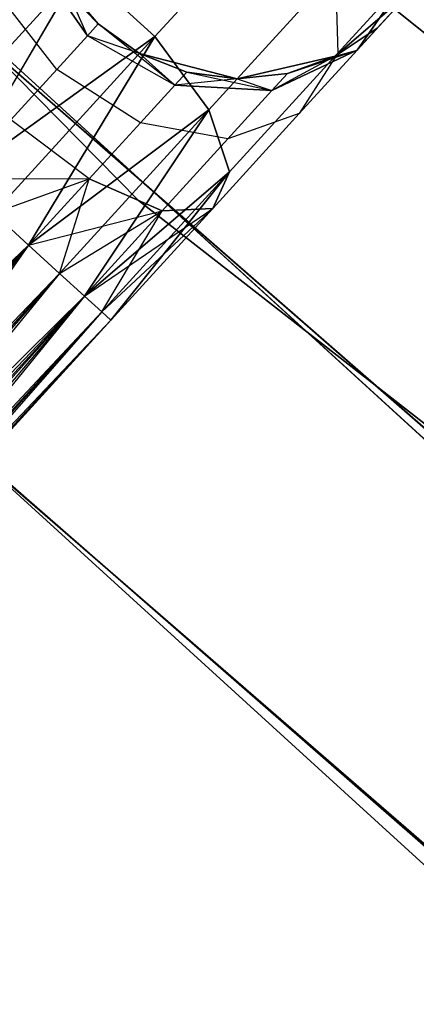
# Model space of a CAD drawing. Extents: x -91 to 91, y -91 to 262.
# Tile 25 of 256: x -41.79 to -39.9, y -50.06 to -45.38. Entities that reach past the tile are written whole.
import ezdxf

# ---------------------------------------------------------------- set-up
doc = ezdxf.new("R2010")
doc.units = 0
doc.header["$LTSCALE"] = 25.4
doc.layers.get('0').update_dxf_attribs({"linetype": 'CONTINUOUS'})

# ---------------------------------------------------------------- blocks, each defined once
blk = doc.blocks.new('ETE0_STL_1')
at = {"color": 0}
for p, q in [((-46.9069, -40.4666, 327.5076), (-41.2237, -46.243, 327.5076)), ((-41.2237, -46.243, 328.5076), (-46.9069, -40.4666, 328.5076)), ((-46.9069, -40.4666, 327.5076), (-41.2237, -46.243, 327.5076)), ((-41.2237, -46.243, 328.5076), (-46.9069, -40.4666, 328.5076)), ((-38.6948, -48.4429, 330.5076), (-44.6868, -42.9777, 330.5076)), ((-44.6868, -42.9777, 321.0076), (-38.6948, -48.4429, 321.0076)), ((-44.6868, -42.9777, 321.0076), (-38.6948, -48.4429, 321.0076)), ((-38.6948, -48.4429, 330.5076), (-44.6868, -42.9777, 330.5076)), ((-43.733, -43.9479, 159.5), (-37.6225, -49.2803, 159.5)), ((-37.6225, -49.2803, 169), (-43.733, -43.9479, 169)), ((-37.6225, -49.2803, 169), (-43.733, -43.9479, 169)), ((-43.733, -43.9479, 159.5), (-37.6225, -49.2803, 159.5)), ((-45.768, -44.0175, 330.5076), (-39.631, -49.6149, 330.5076)), ((-39.631, -49.6149, 321.0076), (-45.768, -44.0175, 321.0076)), ((-45.768, -44.0175, 330.5076), (-39.631, -49.6149, 330.5076)), ((-39.631, -49.6149, 321.0076), (-45.768, -44.0175, 321.0076)), ((-40.4955, -44.7514, 319.9068), (-41.1453, -45.4634, 319.2628)), ((-40.4955, -44.7514, 319.9068), (-41.1453, -45.4634, 319.2628)), ((-41.1453, -45.4634, 170.7524), (-40.4955, -44.7514, 170.1084)), ((-41.1453, -45.4634, 170.7524), (-40.4955, -44.7514, 170.1084)), ((-38.5328, -50.4725, 159.5), (-44.7911, -45.0112, 159.5)), ((-44.7911, -45.0112, 169), (-38.5328, -50.4725, 169)), ((-38.5328, -50.4725, 159.5), (-44.7911, -45.0112, 159.5)), ((-44.7911, -45.0112, 169), (-38.5328, -50.4725, 169)), ((-41.7376, -45.068, 321.5811), (-41.4656, -45.4594, 321.6249)), ((-41.4143, -45.4032, 322.0076), (-41.7376, -45.068, 321.5811)), ((-41.4143, -45.4032, 322.0076), (-41.7376, -45.068, 321.5811)), ((-41.7376, -45.068, 321.5811), (-41.4656, -45.4594, 321.6249)), ((-41.4656, -45.4594, 168.3903), (-41.7376, -45.068, 168.4341)), ((-41.4656, -45.4594, 168.3903), (-41.7376, -45.068, 168.4341)), ((-44.6537, -45.1475, 158.5), (-38.3787, -50.5898, 158.5)), ((-38.3787, -50.5898, 159.5), (-44.6537, -45.1475, 159.5)), ((-44.6537, -45.1475, 158.5), (-38.3787, -50.5898, 158.5)), ((-38.3787, -50.5898, 159.5), (-44.6537, -45.1475, 159.5)), ((-41.4988, -45.1407, 319.2628), (-42.2652, -45.9805, 319.0367)), ((-41.4988, -45.1407, 319.2628), (-42.2652, -45.9805, 319.0367)), ((-42.2652, -45.9805, 170.9785), (-41.4988, -45.1407, 170.7524)), ((-42.2652, -45.9805, 170.9785), (-41.4988, -45.1407, 170.7524)), ((-41.4988, -45.1407, 319.2628), (-42.0884, -46.1419, 319.0076)), ((-41.4988, -45.1407, 319.2628), (-42.0884, -46.1419, 319.0076)), ((-42.0884, -46.1419, 171.0076), (-41.4988, -45.1407, 170.7524)), ((-42.0884, -46.1419, 171.0076), (-41.4988, -45.1407, 170.7524)), ((-41.4988, -45.1407, 319.2628), (-41.1453, -45.4634, 319.2628)), ((-41.4988, -45.1407, 319.2628), (-41.1453, -45.4634, 319.2628)), ((-41.1453, -45.4634, 170.7524), (-41.4988, -45.1407, 170.7524)), ((-41.1453, -45.4634, 170.7524), (-41.4988, -45.1407, 170.7524)), ((-40.2885, -45.1533, 320.0641), (-40.8896, -45.8119, 319.4683)), ((-40.2885, -45.1533, 320.0641), (-40.8896, -45.8119, 319.4683)), ((-40.8896, -45.8119, 170.5469), (-40.2885, -45.1533, 169.9511)), ((-40.8896, -45.8119, 170.5469), (-40.2885, -45.1533, 169.9511)), ((-40.2885, -45.1533, 320.0641), (-40.2754, -45.5423, 320.3427)), ((-40.2885, -45.1533, 320.0641), (-40.2754, -45.5423, 320.3427)), ((-40.2885, -45.1533, 169.9511), (-40.2754, -45.5423, 169.6726)), ((-40.2885, -45.1533, 169.9511), (-40.2754, -45.5423, 169.6726)), ((-39.9314, -45.1653, 321.1065), (-40.2754, -45.5423, 320.3427)), ((-39.9314, -45.1653, 321.1065), (-40.2754, -45.5423, 320.3427)), ((-40.2754, -45.5423, 169.6726), (-39.9314, -45.1653, 168.9087)), ((-40.2754, -45.5423, 169.6726), (-39.9314, -45.1653, 168.9087)), ((-40.1847, -45.5285, 321.2884), (-39.9314, -45.1653, 321.1065)), ((-40.1847, -45.5285, 321.2884), (-39.9314, -45.1653, 321.1065)), ((-39.9314, -45.1653, 168.9087), (-40.1847, -45.5285, 168.7269)), ((-39.9314, -45.1653, 168.9087), (-40.1847, -45.5285, 168.7269)), ((-41.6118, -45.6196, 321.3005), (-41.9004, -45.2465, 321.2195)), ((-41.6118, -45.6196, 321.3005), (-41.9004, -45.2465, 321.2195)), ((-41.6118, -45.6196, 168.7147), (-41.9004, -45.2465, 168.7957)), ((-41.6118, -45.6196, 168.7147), (-41.9004, -45.2465, 168.7957)), ((-41.5715, -45.2204, 327.5076), (-41.4143, -45.4032, 327.5076)), ((-41.4143, -45.4032, 163.5076), (-41.5715, -45.2204, 163.5076)), ((-41.5715, -45.2204, 322.0076), (-41.4143, -45.4032, 322.0076)), ((-41.5715, -45.2204, 327.5076), (-41.4143, -45.4032, 327.5076)), ((-41.5715, -45.2204, 322.0076), (-41.4143, -45.4032, 322.0076)), ((-41.4656, -45.4594, 168.3903), (-41.5715, -45.2204, 168.0076)), ((-41.5715, -45.2204, 168.0076), (-41.4143, -45.4032, 168.0076)), ((-41.4656, -45.4594, 168.3903), (-41.5715, -45.2204, 168.0076)), ((-41.5715, -45.2204, 168.0076), (-41.4143, -45.4032, 168.0076)), ((-41.4143, -45.4032, 163.5076), (-41.5715, -45.2204, 163.5076)), ((-40.2886, -45.5568, 327.5076), (-39.9257, -45.2447, 327.5076)), ((-39.9257, -45.2447, 163.5076), (-40.2886, -45.5568, 163.5076)), ((-40.2886, -45.5568, 327.5076), (-39.9257, -45.2447, 327.5076)), ((-39.9257, -45.2447, 163.5076), (-40.2886, -45.5568, 163.5076)), ((-39.9257, -45.2447, 322.0076), (-40.1847, -45.5285, 321.2884)), ((-39.9257, -45.2447, 322.0076), (-40.1847, -45.5285, 321.2884)), ((-40.1847, -45.5285, 168.7269), (-39.9257, -45.2447, 168.0076)), ((-40.1847, -45.5285, 168.7269), (-39.9257, -45.2447, 168.0076)), ((-35.7327, -48.7786, 164.5076), (-40.1011, -45.2556, 164.5076)), ((-40.1011, -45.2556, 162.5076), (-35.7327, -48.7786, 162.5076)), ((-40.1011, -45.2556, 162.5076), (-35.7327, -48.7786, 162.5076)), ((-35.7327, -48.7786, 164.5076), (-40.1011, -45.2556, 164.5076)), ((-40.0882, -45.4228, 322.0076), (-39.9257, -45.2447, 327.5076)), ((-40.0882, -45.4228, 322.0076), (-39.9257, -45.2447, 327.5076)), ((-39.9257, -45.2447, 163.5076), (-40.0882, -45.4228, 168.0076)), ((-39.9257, -45.2447, 163.5076), (-40.0882, -45.4228, 168.0076)), ((-41.4656, -45.4594, 321.6249), (-41.4143, -45.4032, 322.0076)), ((-41.4656, -45.4594, 321.6249), (-41.4143, -45.4032, 322.0076)), ((-41.4143, -45.4032, 168.0076), (-41.4656, -45.4594, 168.3903)), ((-41.4143, -45.4032, 168.0076), (-41.4656, -45.4594, 168.3903)), ((-41.4143, -45.4032, 327.5076), (-41.218, -45.5431, 327.5076)), ((-41.218, -45.5431, 163.5076), (-41.4143, -45.4032, 163.5076)), ((-41.4143, -45.4032, 322.0076), (-41.4143, -45.4032, 327.5076)), ((-41.4143, -45.4032, 322.0076), (-41.4143, -45.4032, 327.5076)), ((-41.4143, -45.4032, 322.0076), (-41.218, -45.5431, 322.0076)), ((-41.4143, -45.4032, 327.5076), (-41.218, -45.5431, 327.5076)), ((-41.4143, -45.4032, 322.0076), (-41.218, -45.5431, 322.0076)), ((-41.4143, -45.4032, 168.0076), (-41.218, -45.5431, 168.0076)), ((-41.051, -45.6945, 168.4341), (-41.4143, -45.4032, 168.0076)), ((-41.051, -45.6945, 168.4341), (-41.4143, -45.4032, 168.0076)), ((-41.4143, -45.4032, 168.0076), (-41.218, -45.5431, 168.0076)), ((-41.4143, -45.4032, 168.0076), (-41.4143, -45.4032, 163.5076)), ((-41.218, -45.5431, 163.5076), (-41.4143, -45.4032, 163.5076)), ((-41.4143, -45.4032, 168.0076), (-41.4143, -45.4032, 163.5076)), ((-40.2886, -45.5568, 322.0076), (-40.0882, -45.4228, 322.0076)), ((-40.0882, -45.4228, 322.0076), (-40.2886, -45.5568, 327.5076)), ((-40.0882, -45.4228, 322.0076), (-40.2886, -45.5568, 327.5076)), ((-40.2886, -45.5568, 322.0076), (-40.0882, -45.4228, 322.0076)), ((-40.2886, -45.5568, 168.0076), (-40.0882, -45.4228, 168.0076)), ((-40.0882, -45.4228, 168.0076), (-40.2886, -45.5568, 163.5076)), ((-40.0882, -45.4228, 168.0076), (-40.2886, -45.5568, 163.5076)), ((-40.2886, -45.5568, 168.0076), (-40.0882, -45.4228, 168.0076)), ((-40.0882, -45.4228, 322.0076), (-40.1847, -45.5285, 321.2884)), ((-40.0882, -45.4228, 322.0076), (-40.1847, -45.5285, 321.2884)), ((-40.1847, -45.5285, 168.7269), (-40.0882, -45.4228, 168.0076)), ((-40.1847, -45.5285, 168.7269), (-40.0882, -45.4228, 168.0076)), ((-41.1453, -45.4634, 319.2628), (-42.0884, -46.1419, 319.0076)), ((-41.1453, -45.4634, 319.2628), (-42.0884, -46.1419, 319.0076)), ((-42.0884, -46.1419, 171.0076), (-41.1453, -45.4634, 170.7524)), ((-42.0884, -46.1419, 171.0076), (-41.1453, -45.4634, 170.7524)), ((-41.1453, -45.4634, 319.2628), (-41.9117, -46.3032, 319.0367)), ((-41.1453, -45.4634, 319.2628), (-41.9117, -46.3032, 319.0367)), ((-41.9117, -46.3032, 170.9785), (-41.1453, -45.4634, 170.7524)), ((-41.9117, -46.3032, 170.9785), (-41.1453, -45.4634, 170.7524)), ((-41.1453, -45.4634, 319.2628), (-41.7452, -46.4551, 319.1222)), ((-41.1453, -45.4634, 319.2628), (-41.7452, -46.4551, 319.1222)), ((-41.7452, -46.4551, 170.8931), (-41.1453, -45.4634, 170.7524)), ((-41.7452, -46.4551, 170.8931), (-41.1453, -45.4634, 170.7524)), ((-41.6118, -45.6196, 321.3005), (-41.4656, -45.4594, 321.6249)), ((-41.6118, -45.6196, 321.3005), (-41.4656, -45.4594, 321.6249)), ((-41.4656, -45.4594, 168.3903), (-41.6118, -45.6196, 168.7147)), ((-41.4656, -45.4594, 168.3903), (-41.6118, -45.6196, 168.7147)), ((-41.051, -45.6945, 321.5811), (-41.4656, -45.4594, 321.6249)), ((-41.051, -45.6945, 321.5811), (-41.4656, -45.4594, 321.6249)), ((-41.218, -45.5431, 322.0076), (-41.4656, -45.4594, 321.6249)), ((-41.218, -45.5431, 322.0076), (-41.4656, -45.4594, 321.6249)), ((-41.051, -45.6945, 168.4341), (-41.4656, -45.4594, 168.3903)), ((-41.051, -45.6945, 168.4341), (-41.4656, -45.4594, 168.3903)), ((-41.1453, -45.4634, 319.2628), (-40.8896, -45.8119, 319.4683)), ((-41.1453, -45.4634, 319.2628), (-40.8896, -45.8119, 319.4683)), ((-40.8896, -45.8119, 170.5469), (-41.1453, -45.4634, 170.7524)), ((-40.8896, -45.8119, 170.5469), (-41.1453, -45.4634, 170.7524)), ((-40.5887, -45.7194, 321.4596), (-40.1847, -45.5285, 321.2884)), ((-40.5887, -45.7194, 321.4596), (-40.1847, -45.5285, 321.2884)), ((-40.1847, -45.5285, 168.7269), (-40.5887, -45.7194, 168.5556)), ((-40.1847, -45.5285, 168.7269), (-40.5887, -45.7194, 168.5556)), ((-40.5153, -45.6389, 168.0076), (-40.1847, -45.5285, 168.7269)), ((-40.5153, -45.6389, 168.0076), (-40.1847, -45.5285, 168.7269)), ((-40.1847, -45.5285, 321.2884), (-40.4593, -45.8294, 320.6786)), ((-40.1847, -45.5285, 321.2884), (-40.4593, -45.8294, 320.6786)), ((-40.4593, -45.8294, 169.3366), (-40.1847, -45.5285, 168.7269)), ((-40.4593, -45.8294, 169.3366), (-40.1847, -45.5285, 168.7269)), ((-40.2886, -45.5568, 322.0076), (-40.1847, -45.5285, 321.2884)), ((-40.2886, -45.5568, 322.0076), (-40.1847, -45.5285, 321.2884)), ((-40.2886, -45.5568, 168.0076), (-40.1847, -45.5285, 168.7269)), ((-40.2886, -45.5568, 168.0076), (-40.1847, -45.5285, 168.7269)), ((-41.218, -45.5431, 327.5076), (-40.755, -45.6645, 327.5076)), ((-40.755, -45.6645, 163.5076), (-41.218, -45.5431, 163.5076)), ((-41.218, -45.5431, 322.0076), (-41.218, -45.5431, 327.5076)), ((-41.218, -45.5431, 322.0076), (-41.218, -45.5431, 327.5076)), ((-41.218, -45.5431, 322.0076), (-40.9938, -45.6319, 322.0076)), ((-40.9938, -45.6319, 322.0076), (-41.218, -45.5431, 327.5076)), ((-40.9938, -45.6319, 322.0076), (-41.218, -45.5431, 327.5076)), ((-41.218, -45.5431, 327.5076), (-40.755, -45.6645, 327.5076)), ((-41.218, -45.5431, 322.0076), (-40.9938, -45.6319, 322.0076)), ((-41.218, -45.5431, 322.0076), (-41.051, -45.6945, 321.5811)), ((-41.218, -45.5431, 322.0076), (-41.051, -45.6945, 321.5811)), ((-41.218, -45.5431, 168.0076), (-41.051, -45.6945, 168.4341)), ((-41.218, -45.5431, 168.0076), (-41.051, -45.6945, 168.4341)), ((-41.218, -45.5431, 168.0076), (-40.9938, -45.6319, 168.0076)), ((-40.9938, -45.6319, 168.0076), (-41.218, -45.5431, 163.5076)), ((-40.755, -45.6645, 163.5076), (-41.218, -45.5431, 163.5076)), ((-40.9938, -45.6319, 168.0076), (-41.218, -45.5431, 163.5076)), ((-41.218, -45.5431, 168.0076), (-40.9938, -45.6319, 168.0076)), ((-41.218, -45.5431, 168.0076), (-41.218, -45.5431, 163.5076)), ((-41.218, -45.5431, 168.0076), (-41.218, -45.5431, 163.5076)), ((-40.2754, -45.5423, 320.3427), (-40.7904, -46.1066, 319.8322)), ((-40.2754, -45.5423, 320.3427), (-40.7904, -46.1066, 319.8322)), ((-40.7904, -46.1066, 170.183), (-40.2754, -45.5423, 169.6726)), ((-40.7904, -46.1066, 170.183), (-40.2754, -45.5423, 169.6726)), ((-40.755, -45.6645, 327.5076), (-40.2886, -45.5568, 327.5076)), ((-40.2886, -45.5568, 163.5076), (-40.755, -45.6645, 163.5076)), ((-40.755, -45.6645, 327.5076), (-40.2886, -45.5568, 327.5076)), ((-40.2886, -45.5568, 163.5076), (-40.755, -45.6645, 163.5076)), ((-40.2886, -45.5568, 322.0076), (-40.5887, -45.7194, 321.4596)), ((-40.2886, -45.5568, 322.0076), (-40.5887, -45.7194, 321.4596)), ((-40.5153, -45.6389, 322.0076), (-40.2886, -45.5568, 327.5076)), ((-40.5153, -45.6389, 322.0076), (-40.2886, -45.5568, 322.0076)), ((-40.5153, -45.6389, 322.0076), (-40.2886, -45.5568, 327.5076)), ((-40.5153, -45.6389, 322.0076), (-40.2886, -45.5568, 322.0076)), ((-40.5153, -45.6389, 168.0076), (-40.2886, -45.5568, 168.0076)), ((-40.2886, -45.5568, 163.5076), (-40.5153, -45.6389, 168.0076)), ((-40.5153, -45.6389, 168.0076), (-40.2886, -45.5568, 168.0076)), ((-40.2886, -45.5568, 163.5076), (-40.5153, -45.6389, 168.0076)), ((-40.2754, -45.5423, 320.3427), (-40.4593, -45.8294, 320.6786)), ((-40.2754, -45.5423, 320.3427), (-40.4593, -45.8294, 320.6786)), ((-40.2754, -45.5423, 169.6726), (-40.4593, -45.8294, 169.3366)), ((-40.2754, -45.5423, 169.6726), (-40.4593, -45.8294, 169.3366)), ((-40.2886, -45.5568, 322.0076), (-40.2886, -45.5568, 327.5076)), ((-40.2886, -45.5568, 322.0076), (-40.2886, -45.5568, 327.5076)), ((-40.2886, -45.5568, 168.0076), (-40.2886, -45.5568, 163.5076)), ((-40.2886, -45.5568, 168.0076), (-40.2886, -45.5568, 163.5076)), ((-41.8305, -45.8592, 321.0837), (-41.6118, -45.6196, 321.3005)), ((-41.8305, -45.8592, 321.0837), (-41.6118, -45.6196, 321.3005)), ((-41.6118, -45.6196, 168.7147), (-41.8305, -45.8592, 168.9315)), ((-41.6118, -45.6196, 168.7147), (-41.8305, -45.8592, 168.9315)), ((-41.2139, -45.873, 321.2195), (-41.6118, -45.6196, 321.3005)), ((-41.2139, -45.873, 321.2195), (-41.6118, -45.6196, 321.3005)), ((-41.2139, -45.873, 168.7957), (-41.6118, -45.6196, 168.7147)), ((-41.2139, -45.873, 168.7957), (-41.6118, -45.6196, 168.7147)), ((-40.9938, -45.6319, 322.0076), (-41.051, -45.6945, 321.5811)), ((-40.9938, -45.6319, 322.0076), (-41.051, -45.6945, 321.5811)), ((-40.9938, -45.6319, 168.0076), (-41.051, -45.6945, 168.4341)), ((-40.9938, -45.6319, 168.0076), (-41.051, -45.6945, 168.4341)), ((-40.9938, -45.6319, 322.0076), (-40.755, -45.6645, 327.5076)), ((-40.9938, -45.6319, 322.0076), (-40.755, -45.6645, 322.0076)), ((-40.9938, -45.6319, 322.0076), (-40.755, -45.6645, 327.5076)), ((-40.9938, -45.6319, 322.0076), (-40.755, -45.6645, 322.0076)), ((-40.9938, -45.6319, 168.0076), (-40.5887, -45.7194, 168.5556)), ((-40.9938, -45.6319, 168.0076), (-40.5887, -45.7194, 168.5556)), ((-40.9938, -45.6319, 168.0076), (-40.755, -45.6645, 168.0076)), ((-40.755, -45.6645, 163.5076), (-40.9938, -45.6319, 168.0076)), ((-40.9938, -45.6319, 168.0076), (-40.755, -45.6645, 168.0076)), ((-40.755, -45.6645, 163.5076), (-40.9938, -45.6319, 168.0076)), ((-40.755, -45.6645, 322.0076), (-41.051, -45.6945, 321.5811)), ((-40.755, -45.6645, 322.0076), (-41.051, -45.6945, 321.5811)), ((-40.755, -45.6645, 322.0076), (-40.5153, -45.6389, 322.0076)), ((-40.5153, -45.6389, 322.0076), (-40.755, -45.6645, 327.5076)), ((-40.5153, -45.6389, 322.0076), (-40.755, -45.6645, 327.5076)), ((-40.755, -45.6645, 322.0076), (-40.5153, -45.6389, 322.0076)), ((-40.755, -45.6645, 168.0076), (-40.5153, -45.6389, 168.0076)), ((-40.5153, -45.6389, 168.0076), (-40.755, -45.6645, 163.5076)), ((-40.5153, -45.6389, 168.0076), (-40.755, -45.6645, 163.5076)), ((-40.755, -45.6645, 168.0076), (-40.5153, -45.6389, 168.0076)), ((-40.755, -45.6645, 322.0076), (-40.755, -45.6645, 327.5076)), ((-40.755, -45.6645, 322.0076), (-40.755, -45.6645, 327.5076)), ((-40.755, -45.6645, 322.0076), (-40.5887, -45.7194, 321.4596)), ((-40.755, -45.6645, 322.0076), (-40.5887, -45.7194, 321.4596)), ((-40.755, -45.6645, 168.0076), (-40.5887, -45.7194, 168.5556)), ((-40.755, -45.6645, 168.0076), (-40.5887, -45.7194, 168.5556)), ((-40.755, -45.6645, 168.0076), (-40.755, -45.6645, 163.5076)), ((-40.755, -45.6645, 168.0076), (-40.755, -45.6645, 163.5076)), ((-40.5153, -45.6389, 322.0076), (-40.5887, -45.7194, 321.4596)), ((-40.5153, -45.6389, 322.0076), (-40.5887, -45.7194, 321.4596)), ((-40.5887, -45.7194, 168.5556), (-40.5153, -45.6389, 168.0076)), ((-40.5887, -45.7194, 168.5556), (-40.5153, -45.6389, 168.0076)), ((-41.051, -45.6945, 321.5811), (-41.2139, -45.873, 321.2195)), ((-41.051, -45.6945, 321.5811), (-41.2139, -45.873, 321.2195)), ((-41.2139, -45.873, 168.7957), (-41.051, -45.6945, 168.4341)), ((-41.2139, -45.873, 168.7957), (-41.051, -45.6945, 168.4341)), ((-40.5887, -45.7194, 321.4596), (-41.051, -45.6945, 321.5811)), ((-40.5887, -45.7194, 321.4596), (-41.051, -45.6945, 321.5811)), ((-41.051, -45.6945, 168.4341), (-40.5887, -45.7194, 168.5556)), ((-41.051, -45.6945, 168.4341), (-40.5887, -45.7194, 168.5556)), ((-40.5887, -45.7194, 321.4596), (-40.798, -45.9487, 320.9951)), ((-40.5887, -45.7194, 321.4596), (-40.798, -45.9487, 320.9951)), ((-40.798, -45.9487, 169.0201), (-40.5887, -45.7194, 168.5556)), ((-40.798, -45.9487, 169.0201), (-40.5887, -45.7194, 168.5556)), ((-40.8896, -45.8119, 319.4683), (-41.7452, -46.4551, 319.1222)), ((-40.8896, -45.8119, 319.4683), (-41.7452, -46.4551, 319.1222)), ((-41.7452, -46.4551, 170.8931), (-40.8896, -45.8119, 170.5469)), ((-41.7452, -46.4551, 170.8931), (-40.8896, -45.8119, 170.5469)), ((-40.8896, -45.8119, 319.4683), (-41.5986, -46.5889, 319.2591)), ((-40.8896, -45.8119, 319.4683), (-41.5986, -46.5889, 319.2591)), ((-41.5986, -46.5889, 170.7561), (-40.8896, -45.8119, 170.5469)), ((-41.5986, -46.5889, 170.7561), (-40.8896, -45.8119, 170.5469)), ((-40.8896, -45.8119, 319.4683), (-41.4805, -46.6966, 319.4395)), ((-40.8896, -45.8119, 319.4683), (-41.4805, -46.6966, 319.4395)), ((-41.4805, -46.6966, 170.5757), (-40.8896, -45.8119, 170.5469)), ((-41.4805, -46.6966, 170.5757), (-40.8896, -45.8119, 170.5469)), ((-40.8896, -45.8119, 319.4683), (-40.7904, -46.1066, 319.8322)), ((-40.8896, -45.8119, 319.4683), (-40.7904, -46.1066, 319.8322)), ((-40.7904, -46.1066, 170.183), (-40.8896, -45.8119, 170.5469)), ((-40.7904, -46.1066, 170.183), (-40.8896, -45.8119, 170.5469)), ((-41.4576, -46.1401, 320.9779), (-41.8305, -45.8592, 321.0837)), ((-41.4576, -46.1401, 320.9779), (-41.8305, -45.8592, 321.0837)), ((-41.4576, -46.1401, 169.0373), (-41.8305, -45.8592, 168.9315)), ((-41.4576, -46.1401, 169.0373), (-41.8305, -45.8592, 168.9315)), ((-40.4593, -45.8294, 320.6786), (-40.8703, -46.2798, 320.2712)), ((-40.4593, -45.8294, 320.6786), (-40.8703, -46.2798, 320.2712)), ((-40.8703, -46.2798, 169.744), (-40.4593, -45.8294, 169.3366)), ((-40.8703, -46.2798, 169.744), (-40.4593, -45.8294, 169.3366)), ((-40.4593, -45.8294, 320.6786), (-40.798, -45.9487, 320.9951)), ((-40.4593, -45.8294, 320.6786), (-40.798, -45.9487, 320.9951)), ((-40.4593, -45.8294, 169.3366), (-40.798, -45.9487, 169.0201)), ((-40.4593, -45.8294, 169.3366), (-40.798, -45.9487, 169.0201)), ((-41.2139, -45.873, 321.2195), (-41.4576, -46.1401, 320.9779)), ((-41.2139, -45.873, 321.2195), (-41.4576, -46.1401, 320.9779)), ((-41.4576, -46.1401, 169.0373), (-41.2139, -45.873, 168.7957)), ((-41.4576, -46.1401, 169.0373), (-41.2139, -45.873, 168.7957)), ((-40.798, -45.9487, 320.9951), (-41.2139, -45.873, 321.2195)), ((-40.798, -45.9487, 320.9951), (-41.2139, -45.873, 321.2195)), ((-40.798, -45.9487, 169.0201), (-41.2139, -45.873, 168.7957)), ((-40.798, -45.9487, 169.0201), (-41.2139, -45.873, 168.7957)), ((-40.798, -45.9487, 320.9951), (-41.1111, -46.2919, 320.6847)), ((-40.798, -45.9487, 320.9951), (-41.1111, -46.2919, 320.6847)), ((-41.1111, -46.2919, 169.3306), (-40.798, -45.9487, 169.0201)), ((-41.1111, -46.2919, 169.3306), (-40.798, -45.9487, 169.0201)), ((-41.4576, -46.1401, 320.9779), (-42.0884, -46.1419, 321.0076)), ((-41.4576, -46.1401, 320.9779), (-42.0884, -46.1419, 321.0076)), ((-41.9117, -46.3032, 320.9785), (-41.4576, -46.1401, 320.9779)), ((-41.9117, -46.3032, 320.9785), (-41.4576, -46.1401, 320.9779)), ((-41.9117, -46.3032, 169.0367), (-41.4576, -46.1401, 169.0373)), ((-41.9117, -46.3032, 169.0367), (-41.4576, -46.1401, 169.0373)), ((-41.7452, -46.4551, 320.8931), (-41.4576, -46.1401, 320.9779)), ((-41.7452, -46.4551, 320.8931), (-41.4576, -46.1401, 320.9779)), ((-41.7452, -46.4551, 169.1222), (-41.4576, -46.1401, 169.0373)), ((-41.7452, -46.4551, 169.1222), (-41.4576, -46.1401, 169.0373)), ((-41.5986, -46.5889, 169.2591), (-41.4576, -46.1401, 169.0373)), ((-41.5986, -46.5889, 169.2591), (-41.4576, -46.1401, 169.0373)), ((-40.7904, -46.1066, 319.8322), (-41.4805, -46.6966, 319.4395)), ((-40.7904, -46.1066, 319.8322), (-41.4805, -46.6966, 319.4395)), ((-41.4805, -46.6966, 170.5757), (-40.7904, -46.1066, 170.183)), ((-41.4805, -46.6966, 170.5757), (-40.7904, -46.1066, 170.183)), ((-41.4576, -46.1401, 320.9779), (-41.1111, -46.2919, 320.6847)), ((-41.4576, -46.1401, 320.9779), (-41.1111, -46.2919, 320.6847)), ((-41.1111, -46.2919, 169.3306), (-41.4576, -46.1401, 169.0373)), ((-41.1111, -46.2919, 169.3306), (-41.4576, -46.1401, 169.0373)), ((-40.7904, -46.1066, 319.8322), (-41.3978, -46.7721, 319.653)), ((-40.7904, -46.1066, 319.8322), (-41.3978, -46.7721, 319.653)), ((-41.3978, -46.7721, 170.3622), (-40.7904, -46.1066, 170.183)), ((-41.3978, -46.7721, 170.3622), (-40.7904, -46.1066, 170.183)), ((-40.7904, -46.1066, 319.8322), (-41.3552, -46.811, 319.8871)), ((-40.7904, -46.1066, 319.8322), (-41.3552, -46.811, 319.8871)), ((-41.3552, -46.811, 170.1281), (-40.7904, -46.1066, 170.183)), ((-41.3552, -46.811, 170.1281), (-40.7904, -46.1066, 170.183)), ((-40.7904, -46.1066, 319.8322), (-40.8703, -46.2798, 320.2712)), ((-40.7904, -46.1066, 319.8322), (-40.8703, -46.2798, 320.2712)), ((-40.8703, -46.2798, 169.744), (-40.7904, -46.1066, 170.183)), ((-40.8703, -46.2798, 169.744), (-40.7904, -46.1066, 170.183)), ((-41.4805, -46.6966, 320.5757), (-40.8703, -46.2798, 320.2712)), ((-41.4805, -46.6966, 320.5757), (-40.8703, -46.2798, 320.2712)), ((-41.3978, -46.7721, 320.3622), (-40.8703, -46.2798, 320.2712)), ((-41.3978, -46.7721, 320.3622), (-40.8703, -46.2798, 320.2712)), ((-41.3978, -46.7721, 169.653), (-40.8703, -46.2798, 169.744)), ((-41.3978, -46.7721, 169.653), (-40.8703, -46.2798, 169.744)), ((-40.8703, -46.2798, 320.2712), (-41.3552, -46.811, 319.8871)), ((-40.8703, -46.2798, 320.2712), (-41.3552, -46.811, 320.1281)), ((-40.8703, -46.2798, 320.2712), (-41.3552, -46.811, 319.8871)), ((-40.8703, -46.2798, 320.2712), (-41.3552, -46.811, 320.1281)), ((-41.3552, -46.811, 169.8871), (-40.8703, -46.2798, 169.744)), ((-41.3552, -46.811, 170.1281), (-40.8703, -46.2798, 169.744)), ((-41.3552, -46.811, 170.1281), (-40.8703, -46.2798, 169.744)), ((-41.3552, -46.811, 169.8871), (-40.8703, -46.2798, 169.744)), ((-41.2237, -46.243, 327.5076), (-41.2237, -46.243, 328.5076)), ((-41.2237, -46.243, 327.5076), (-34.8351, -51.2281, 327.5076)), ((-34.8351, -51.2281, 328.5076), (-41.2237, -46.243, 328.5076)), ((-41.2237, -46.243, 327.5076), (-41.2237, -46.243, 328.5076)), ((-41.2237, -46.243, 327.5076), (-34.8351, -51.2281, 327.5076)), ((-34.8351, -51.2281, 328.5076), (-41.2237, -46.243, 328.5076)), ((-40.8703, -46.2798, 320.2712), (-41.1111, -46.2919, 320.6847)), ((-40.8703, -46.2798, 320.2712), (-41.1111, -46.2919, 320.6847)), ((-41.1111, -46.2919, 169.3306), (-40.8703, -46.2798, 169.744)), ((-41.1111, -46.2919, 169.3306), (-40.8703, -46.2798, 169.744)), ((-41.7452, -46.4551, 319.1222), (-41.9117, -46.3032, 319.0367)), ((-41.9117, -46.3032, 320.9785), (-41.7452, -46.4551, 320.8931)), ((-41.7452, -46.4551, 319.1222), (-41.9117, -46.3032, 319.0367)), ((-41.9117, -46.3032, 320.9785), (-41.7452, -46.4551, 320.8931)), ((-41.9117, -46.3032, 169.0367), (-41.7452, -46.4551, 169.1222)), ((-41.7452, -46.4551, 170.8931), (-41.9117, -46.3032, 170.9785)), ((-41.7452, -46.4551, 170.8931), (-41.9117, -46.3032, 170.9785)), ((-41.9117, -46.3032, 169.0367), (-41.7452, -46.4551, 169.1222)), ((-41.7452, -46.4551, 320.8931), (-41.1111, -46.2919, 320.6847)), ((-41.7452, -46.4551, 320.8931), (-41.1111, -46.2919, 320.6847)), ((-41.5986, -46.5889, 320.7561), (-41.1111, -46.2919, 320.6847)), ((-41.5986, -46.5889, 320.7561), (-41.1111, -46.2919, 320.6847)), ((-41.5986, -46.5889, 169.2591), (-41.1111, -46.2919, 169.3306)), ((-41.5986, -46.5889, 169.2591), (-41.1111, -46.2919, 169.3306)), ((-41.1111, -46.2919, 320.6847), (-41.4805, -46.6966, 320.5757)), ((-41.1111, -46.2919, 320.6847), (-41.4805, -46.6966, 320.5757)), ((-41.4805, -46.6966, 169.4395), (-41.1111, -46.2919, 169.3306)), ((-41.4805, -46.6966, 169.4395), (-41.1111, -46.2919, 169.3306)), ((-41.3978, -46.7721, 169.653), (-41.1111, -46.2919, 169.3306)), ((-41.3978, -46.7721, 169.653), (-41.1111, -46.2919, 169.3306)), ((-41.7452, -46.4551, 169.1222), (-47.0967, -51.9848, 169.0367)), ((-41.7452, -46.4551, 169.1222), (-47.0967, -51.9848, 169.0367)), ((-41.7452, -46.4551, 170.8931), (-46.9302, -52.1368, 170.8931)), ((-41.7452, -46.4551, 170.8931), (-46.9302, -52.1368, 170.8931)), ((-41.7452, -46.4551, 169.1222), (-46.7837, -52.2705, 169.2591)), ((-41.7452, -46.4551, 169.1222), (-46.7837, -52.2705, 169.2591)), ((-41.7452, -46.4551, 320.8931), (-44.0255, -48.6195, 320.7428)), ((-41.7452, -46.4551, 320.8931), (-44.0255, -48.6195, 320.7428)), ((-41.7452, -46.4551, 320.8931), (-43.6901, -48.8806, 320.5228)), ((-41.7452, -46.4551, 320.8931), (-43.6901, -48.8806, 320.5228)), ((-41.7452, -46.4551, 319.1222), (-43.6719, -48.5664, 318.9072)), ((-41.7452, -46.4551, 319.1222), (-43.6719, -48.5664, 318.9072)), ((-41.7452, -46.4551, 319.1222), (-43.4393, -48.843, 319.2211)), ((-41.7452, -46.4551, 319.1222), (-43.4393, -48.843, 319.2211)), ((-41.5986, -46.5889, 319.2591), (-41.7452, -46.4551, 319.1222)), ((-41.7452, -46.4551, 320.8931), (-41.5986, -46.5889, 320.7561)), ((-41.5986, -46.5889, 319.2591), (-41.7452, -46.4551, 319.1222)), ((-41.7452, -46.4551, 320.8931), (-41.5986, -46.5889, 320.7561)), ((-41.7452, -46.4551, 169.1222), (-41.5986, -46.5889, 169.2591)), ((-41.5986, -46.5889, 170.7561), (-41.7452, -46.4551, 170.8931)), ((-41.5986, -46.5889, 170.7561), (-41.7452, -46.4551, 170.8931)), ((-41.7452, -46.4551, 169.1222), (-41.5986, -46.5889, 169.2591)), ((-41.5986, -46.5889, 170.7561), (-46.9302, -52.1368, 170.8931)), ((-41.5986, -46.5889, 170.7561), (-46.9302, -52.1368, 170.8931)), ((-41.5986, -46.5889, 169.2591), (-46.7837, -52.2705, 169.2591)), ((-41.5986, -46.5889, 169.2591), (-46.7837, -52.2705, 169.2591)), ((-41.5986, -46.5889, 170.7561), (-46.6656, -52.3783, 170.5757)), ((-41.5986, -46.5889, 170.7561), (-46.6656, -52.3783, 170.5757)), ((-41.5986, -46.5889, 320.7561), (-43.6901, -48.8806, 320.5228)), ((-41.5986, -46.5889, 320.7561), (-43.6901, -48.8806, 320.5228)), ((-41.5986, -46.5889, 319.2591), (-43.4393, -48.843, 319.2211)), ((-41.5986, -46.5889, 319.2591), (-43.4393, -48.843, 319.2211)), ((-41.4805, -46.6966, 319.4395), (-41.5986, -46.5889, 319.2591)), ((-41.5986, -46.5889, 320.7561), (-41.4805, -46.6966, 320.5757)), ((-41.4805, -46.6966, 319.4395), (-41.5986, -46.5889, 319.2591)), ((-41.5986, -46.5889, 320.7561), (-41.4805, -46.6966, 320.5757)), ((-41.5986, -46.5889, 169.2591), (-41.4805, -46.6966, 169.4395)), ((-41.4805, -46.6966, 170.5757), (-41.5986, -46.5889, 170.7561)), ((-41.4805, -46.6966, 170.5757), (-41.5986, -46.5889, 170.7561)), ((-41.5986, -46.5889, 169.2591), (-41.4805, -46.6966, 169.4395)), ((-41.4805, -46.6966, 169.4395), (-46.7837, -52.2705, 169.2591)), ((-41.4805, -46.6966, 169.4395), (-46.7837, -52.2705, 169.2591)), ((-41.4805, -46.6966, 170.5757), (-46.6656, -52.3783, 170.5757)), ((-41.4805, -46.6966, 170.5757), (-46.6656, -52.3783, 170.5757)), ((-41.4805, -46.6966, 169.4395), (-46.5829, -52.4538, 169.653)), ((-41.4805, -46.6966, 169.4395), (-46.5829, -52.4538, 169.653)), ((-41.4805, -46.6966, 320.5757), (-43.6901, -48.8806, 320.5228)), ((-41.4805, -46.6966, 320.5757), (-43.6901, -48.8806, 320.5228)), ((-41.4805, -46.6966, 320.5757), (-43.4495, -49.0204, 320.1334)), ((-41.4805, -46.6966, 320.5757), (-43.4495, -49.0204, 320.1334)), ((-41.4805, -46.6966, 319.4395), (-43.4393, -48.843, 319.2211)), ((-41.4805, -46.6966, 319.4395), (-43.4393, -48.843, 319.2211)), ((-41.4805, -46.6966, 319.4395), (-43.359, -49.0068, 319.6635)), ((-41.4805, -46.6966, 319.4395), (-43.359, -49.0068, 319.6635)), ((-41.3978, -46.7721, 319.653), (-41.4805, -46.6966, 319.4395)), ((-41.4805, -46.6966, 320.5757), (-41.3978, -46.7721, 320.3622)), ((-41.3978, -46.7721, 319.653), (-41.4805, -46.6966, 319.4395)), ((-41.4805, -46.6966, 320.5757), (-41.3978, -46.7721, 320.3622)), ((-41.4805, -46.6966, 169.4395), (-41.3978, -46.7721, 169.653)), ((-41.3978, -46.7721, 170.3622), (-41.4805, -46.6966, 170.5757)), ((-41.3978, -46.7721, 170.3622), (-41.4805, -46.6966, 170.5757)), ((-41.4805, -46.6966, 169.4395), (-41.3978, -46.7721, 169.653)), ((-41.3978, -46.7721, 170.3622), (-46.6656, -52.3783, 170.5757)), ((-41.3978, -46.7721, 170.3622), (-46.6656, -52.3783, 170.5757)), ((-41.3978, -46.7721, 169.653), (-46.5829, -52.4538, 169.653)), ((-41.3978, -46.7721, 169.653), (-46.5829, -52.4538, 169.653)), ((-41.3978, -46.7721, 170.3622), (-46.5402, -52.4927, 170.1281)), ((-41.3978, -46.7721, 170.3622), (-46.5402, -52.4927, 170.1281)), ((-41.3978, -46.7721, 320.3622), (-43.4495, -49.0204, 320.1334)), ((-41.3978, -46.7721, 320.3622), (-43.4495, -49.0204, 320.1334)), ((-41.3978, -46.7721, 319.653), (-43.359, -49.0068, 319.6635)), ((-41.3978, -46.7721, 319.653), (-43.359, -49.0068, 319.6635)), ((-41.3552, -46.811, 319.8871), (-41.3978, -46.7721, 319.653)), ((-41.3978, -46.7721, 320.3622), (-41.3552, -46.811, 320.1281)), ((-41.3552, -46.811, 319.8871), (-41.3978, -46.7721, 319.653)), ((-41.3978, -46.7721, 320.3622), (-41.3552, -46.811, 320.1281)), ((-41.3978, -46.7721, 169.653), (-41.3552, -46.811, 169.8871)), ((-41.3552, -46.811, 170.1281), (-41.3978, -46.7721, 170.3622)), ((-41.3552, -46.811, 170.1281), (-41.3978, -46.7721, 170.3622)), ((-41.3978, -46.7721, 169.653), (-41.3552, -46.811, 169.8871)), ((-41.3552, -46.811, 169.8871), (-46.5829, -52.4538, 169.653)), ((-41.3552, -46.811, 169.8871), (-46.5829, -52.4538, 169.653)), ((-41.3552, -46.811, 169.8871), (-46.5402, -52.4927, 170.1281)), ((-41.3552, -46.811, 169.8871), (-46.5402, -52.4927, 170.1281)), ((-41.3552, -46.811, 170.1281), (-46.5402, -52.4927, 170.1281)), ((-41.3552, -46.811, 170.1281), (-46.5402, -52.4927, 170.1281)), ((-41.3552, -46.811, 320.1281), (-43.4495, -49.0204, 320.1334)), ((-41.3552, -46.811, 320.1281), (-43.4495, -49.0204, 320.1334)), ((-41.3552, -46.811, 320.1281), (-43.359, -49.0068, 319.6635)), ((-41.3552, -46.811, 319.8871), (-43.359, -49.0068, 319.6635)), ((-41.3552, -46.811, 319.8871), (-43.359, -49.0068, 319.6635)), ((-41.3552, -46.811, 320.1281), (-43.359, -49.0068, 319.6635))]:
    blk.add_line(p, q, dxfattribs=at)

msp = doc.modelspace()

# ---------------------------------------------------------------- block references
at = {"color": 253}
msp.add_blockref('ETE0_STL_1', (0, 0), dxfattribs=at)

doc.saveas('drawing.dxf')
